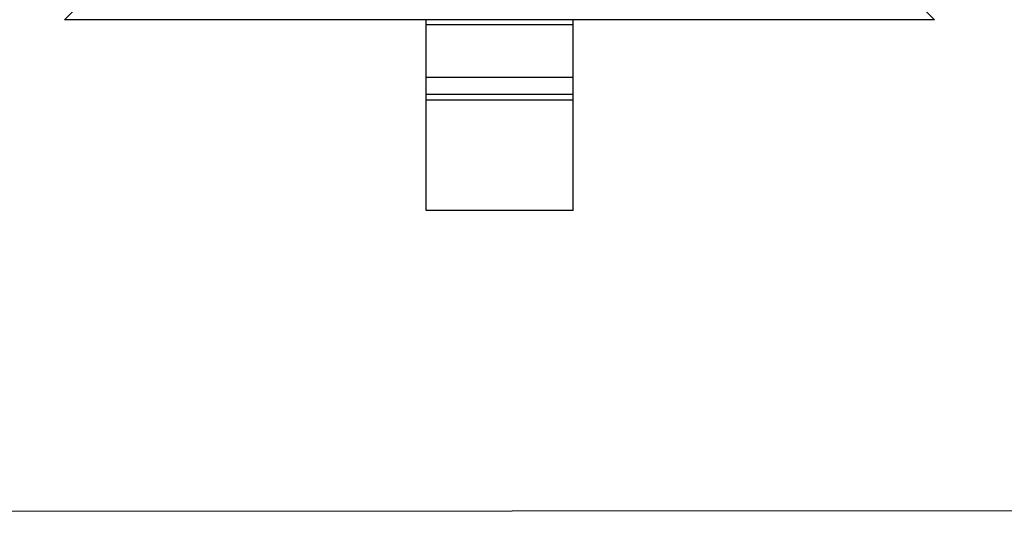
# Model space of a CAD drawing. Header units: inches. Extents: x -39 to 331, y -154 to 45.
# Tile 73 of 120: x 266.05 to 269.4, y -93.19 to -91.5. Entities that reach past the tile are written whole.
import ezdxf

# ---------------------------------------------------------------- set-up
doc = ezdxf.new("R2010")
doc.units = ezdxf.units.IN
doc.header["$LTSCALE"] = 1.21
doc.header["$MEASUREMENT"] = 0
doc.layers.get('0').update_dxf_attribs({"linetype": 'CONTINUOUS'})

msp = doc.modelspace()

# ---------------------------------------------------------------- linework, layer by layer
at = {"color": 6, "linetype": 'Continuous'}
for p, q in [((266.2964, -91.4135), (266.205, -91.5049)), ((269.1656, -91.5049), (269.0742, -91.4135)), ((269.1653, -91.5049), (266.2053, -91.5049)), ((267.4353, -92.1549), (267.4353, -91.5049)), ((267.9353, -92.1549), (267.9353, -91.5049)), ((267.9353, -91.5227), (267.4353, -91.5227)), ((267.4353, -91.7009), (267.9353, -91.7009)), ((267.4353, -91.7589), (267.9353, -91.7589)), ((267.9353, -91.7787), (267.4353, -91.7787)), ((267.9353, -92.1549), (267.4353, -92.1549))]:
    msp.add_line(p, q, dxfattribs=at)
at = {"color": 7, "linetype": 'Continuous'}
msp.add_line((271.5284, -93.1761), (243.1726, -93.1926), dxfattribs=at)

doc.saveas('drawing.dxf')
